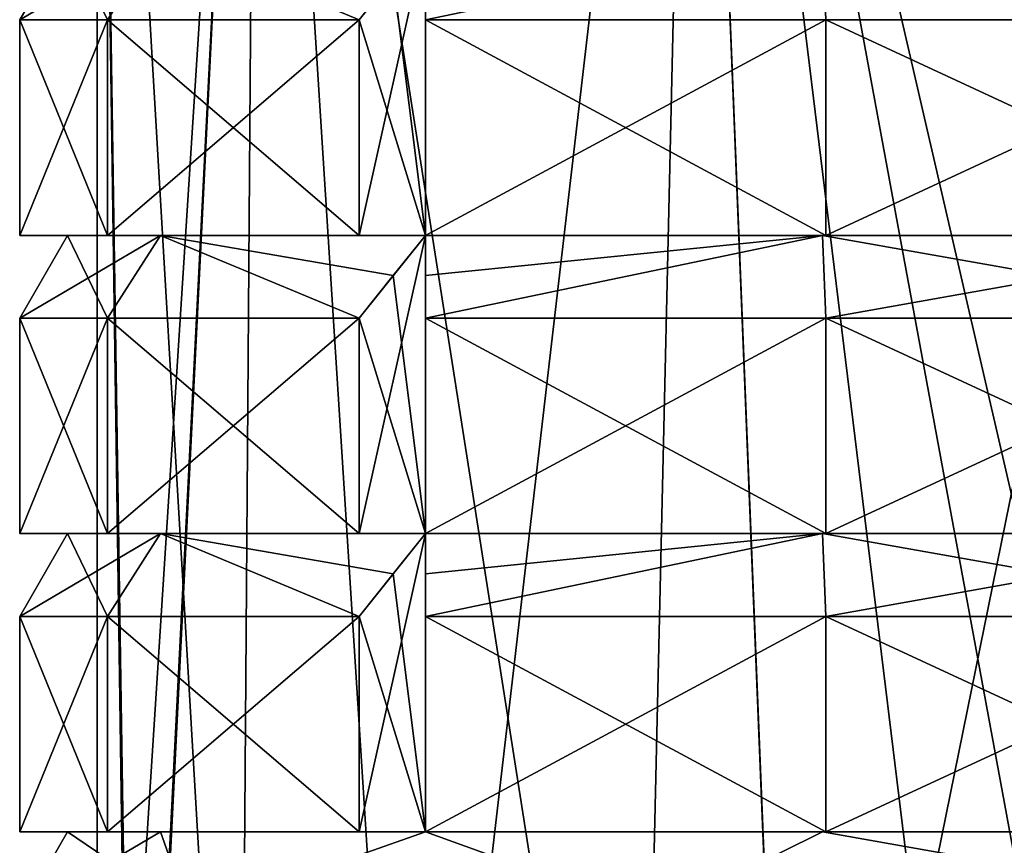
# Model space of a CAD drawing. Header units: millimetres. Extents: x -52 to 107, y -6 to 112.
# Tile 182 of 256: x -24 to -8, y 75 to 88. Entities that reach past the tile are written whole.
import ezdxf

# ---------------------------------------------------------------- set-up
doc = ezdxf.new("R2010")
doc.units = ezdxf.units.MM
doc.header["$LTSCALE"] = 65.185185
for name, color, linetype in [('2995', 7, 'CONTINUOUS'), ('2996', 7, 'CONTINUOUS'), ('2997', 7, 'CONTINUOUS'), ('3002', 7, 'CONTINUOUS'), ('3003', 7, 'CONTINUOUS'), ('3004', 7, 'CONTINUOUS'), ('3009', 7, 'CONTINUOUS'), ('3010', 7, 'CONTINUOUS'), ('3011', 7, 'CONTINUOUS'), ('3084', 7, 'CONTINUOUS'), ('3085', 7, 'CONTINUOUS'), ('3086', 7, 'CONTINUOUS'), ('3092', 7, 'CONTINUOUS'), ('3093', 7, 'CONTINUOUS'), ('3094', 7, 'CONTINUOUS'), ('3099', 7, 'CONTINUOUS'), ('3101', 7, 'CONTINUOUS'), ('3116', 7, 'CONTINUOUS'), ('3117', 7, 'CONTINUOUS'), ('3119', 7, 'CONTINUOUS'), ('3120', 7, 'CONTINUOUS'), ('3123', 7, 'CONTINUOUS'), ('3124', 7, 'CONTINUOUS'), ('3126', 7, 'CONTINUOUS'), ('3127', 7, 'CONTINUOUS'), ('3130', 7, 'CONTINUOUS'), ('3134', 7, 'CONTINUOUS'), ('3163', 7, 'CONTINUOUS'), ('3164', 7, 'CONTINUOUS'), ('3169', 7, 'CONTINUOUS'), ('3170', 7, 'CONTINUOUS'), ('3187', 7, 'CONTINUOUS'), ('3188', 7, 'CONTINUOUS'), ('3193', 7, 'CONTINUOUS'), ('3194', 7, 'CONTINUOUS'), ('467', 7, 'CONTINUOUS'), ('473', 7, 'CONTINUOUS'), ('474', 7, 'CONTINUOUS'), ('490', 7, 'CONTINUOUS'), ('491', 7, 'CONTINUOUS'), ('492', 7, 'CONTINUOUS'), ('493', 7, 'CONTINUOUS'), ('499', 7, 'CONTINUOUS'), ('500', 7, 'CONTINUOUS'), ('501', 7, 'CONTINUOUS'), ('502', 7, 'CONTINUOUS'), ('508', 7, 'CONTINUOUS'), ('509', 7, 'CONTINUOUS'), ('510', 7, 'CONTINUOUS'), ('511', 7, 'CONTINUOUS'), ('519', 7, 'CONTINUOUS'), ('520', 7, 'CONTINUOUS'), ('546', 7, 'CONTINUOUS'), ('547', 7, 'CONTINUOUS'), ('550', 7, 'CONTINUOUS'), ('551', 7, 'CONTINUOUS')]:
    doc.layers.add(name, color=color, linetype=linetype)

msp = doc.modelspace()

# ---------------------------------------------------------------- linework, layer by layer
at = {"layer": '2995', "color": 7, "linetype": 'CONTINUOUS', "true_color": 0xe0f2ff}
for points in [[(-24.3, 78.365, 24), (-24.3, 78.365, -24), (-24.3, 74.751, 24), (-24.3, 78.365, 24)], [(-24.3, 74.751, 24), (-24.3, 78.365, -24), (-24.3, 74.751, -24), (-24.3, 74.751, 24)]]:
    msp.add_3dface(points, dxfattribs=at)
at = {"layer": '2996', "color": 7, "linetype": 'CONTINUOUS', "true_color": 0xe0f2ff}
for points in [[(-24.3, 83.365, 24), (-24.3, 83.365, -24), (-24.3, 79.751, 24), (-24.3, 83.365, 24)], [(-24.3, 79.751, 24), (-24.3, 83.365, -24), (-24.3, 79.751, -24), (-24.3, 79.751, 24)]]:
    msp.add_3dface(points, dxfattribs=at)
at = {"layer": '2997', "color": 7, "linetype": 'CONTINUOUS', "true_color": 0xe0f2ff}
for points in [[(-24.3, 88.365, 24), (-24.3, 88.365, -24), (-24.3, 84.751, 24), (-24.3, 88.365, 24)], [(-24.3, 84.751, 24), (-24.3, 88.365, -24), (-24.3, 84.751, -24), (-24.3, 84.751, 24)]]:
    msp.add_3dface(points, dxfattribs=at)
at = {"layer": '3002', "color": 7, "linetype": 'CONTINUOUS', "true_color": 0xe0f2ff}
for points in [[(-22.826, 78.365, 31.787), (-24.3, 78.365, 24), (-22.826, 74.751, 31.787), (-22.826, 78.365, 31.787)], [(-24.3, 78.365, 24), (-24.3, 74.751, 24), (-22.826, 74.751, 31.787), (-24.3, 78.365, 24)], [(-18.607, 78.365, 38.496), (-22.826, 78.365, 31.787), (-18.607, 74.751, 38.496), (-18.607, 78.365, 38.496)], [(-18.607, 74.751, 38.496), (-22.826, 78.365, 31.787), (-22.826, 74.751, 31.787), (-18.607, 74.751, 38.496)]]:
    msp.add_3dface(points, dxfattribs=at)
at = {"layer": '3003', "color": 7, "linetype": 'CONTINUOUS', "true_color": 0xe0f2ff}
for points in [[(-22.826, 83.365, 31.787), (-24.3, 83.365, 24), (-22.826, 79.751, 31.787), (-22.826, 83.365, 31.787)], [(-24.3, 83.365, 24), (-24.3, 79.751, 24), (-22.826, 79.751, 31.787), (-24.3, 83.365, 24)], [(-18.607, 83.365, 38.496), (-22.826, 83.365, 31.787), (-18.607, 79.751, 38.496), (-18.607, 83.365, 38.496)], [(-18.607, 79.751, 38.496), (-22.826, 83.365, 31.787), (-22.826, 79.751, 31.787), (-18.607, 79.751, 38.496)]]:
    msp.add_3dface(points, dxfattribs=at)
at = {"layer": '3004', "color": 7, "linetype": 'CONTINUOUS', "true_color": 0xe0f2ff}
for points in [[(-22.826, 88.365, 31.787), (-24.3, 88.365, 24), (-22.826, 84.751, 31.787), (-22.826, 88.365, 31.787)], [(-24.3, 88.365, 24), (-24.3, 84.751, 24), (-22.826, 84.751, 31.787), (-24.3, 88.365, 24)], [(-18.607, 88.365, 38.496), (-22.826, 88.365, 31.787), (-18.607, 84.751, 38.496), (-18.607, 88.365, 38.496)], [(-18.607, 84.751, 38.496), (-22.826, 88.365, 31.787), (-22.826, 84.751, 31.787), (-18.607, 84.751, 38.496)]]:
    msp.add_3dface(points, dxfattribs=at)
at = {"layer": '3009', "color": 7, "linetype": 'CONTINUOUS', "true_color": 0xe0f2ff}
for points in [[(-17.496, 78.365, 39.607), (-17.496, 74.751, 39.607), (-10.787, 74.751, 43.826), (-17.496, 78.365, 39.607)], [(-10.787, 78.365, 43.826), (-17.496, 78.365, 39.607), (-10.787, 74.751, 43.826), (-10.787, 78.365, 43.826)], [(-3, 78.365, 45.3), (-10.787, 78.365, 43.826), (-3, 74.751, 45.3), (-3, 78.365, 45.3)], [(-3, 74.751, 45.3), (-10.787, 78.365, 43.826), (-10.787, 74.751, 43.826), (-3, 74.751, 45.3)]]:
    msp.add_3dface(points, dxfattribs=at)
at = {"layer": '3010', "color": 7, "linetype": 'CONTINUOUS', "true_color": 0xe0f2ff}
for points in [[(-17.496, 83.365, 39.607), (-17.496, 79.751, 39.607), (-10.787, 79.751, 43.826), (-17.496, 83.365, 39.607)], [(-10.787, 83.365, 43.826), (-17.496, 83.365, 39.607), (-10.787, 79.751, 43.826), (-10.787, 83.365, 43.826)], [(-3, 83.365, 45.3), (-10.787, 83.365, 43.826), (-3, 79.751, 45.3), (-3, 83.365, 45.3)], [(-3, 79.751, 45.3), (-10.787, 83.365, 43.826), (-10.787, 79.751, 43.826), (-3, 79.751, 45.3)]]:
    msp.add_3dface(points, dxfattribs=at)
at = {"layer": '3011', "color": 7, "linetype": 'CONTINUOUS', "true_color": 0xe0f2ff}
for points in [[(-17.496, 88.365, 39.607), (-17.496, 84.751, 39.607), (-10.787, 84.751, 43.826), (-17.496, 88.365, 39.607)], [(-10.787, 88.365, 43.826), (-17.496, 88.365, 39.607), (-10.787, 84.751, 43.826), (-10.787, 88.365, 43.826)], [(-3, 88.365, 45.3), (-10.787, 88.365, 43.826), (-3, 84.751, 45.3), (-3, 88.365, 45.3)], [(-3, 84.751, 45.3), (-10.787, 88.365, 43.826), (-10.787, 84.751, 43.826), (-3, 84.751, 45.3)]]:
    msp.add_3dface(points, dxfattribs=at)
at = {"layer": '3084', "color": 7, "linetype": 'CONTINUOUS', "true_color": 0xe0f2ff}
for points in [[(-10.787, 74.751, -43.825), (-17.496, 74.751, -39.606), (-10.787, 78.365, -43.825), (-10.787, 74.751, -43.825)], [(-17.496, 74.751, -39.606), (-17.496, 78.365, -39.606), (-10.787, 78.365, -43.825), (-17.496, 74.751, -39.606)], [(-3, 74.751, -45.3), (-10.787, 74.751, -43.825), (-3, 78.365, -45.3), (-3, 74.751, -45.3)], [(-10.787, 74.751, -43.825), (-10.787, 78.365, -43.825), (-3, 78.365, -45.3), (-10.787, 74.751, -43.825)]]:
    msp.add_3dface(points, dxfattribs=at)
at = {"layer": '3085', "color": 7, "linetype": 'CONTINUOUS', "true_color": 0xe0f2ff}
for points in [[(-10.787, 79.751, -43.825), (-17.496, 79.751, -39.606), (-10.787, 83.365, -43.825), (-10.787, 79.751, -43.825)], [(-17.496, 79.751, -39.606), (-17.496, 83.365, -39.606), (-10.787, 83.365, -43.825), (-17.496, 79.751, -39.606)], [(-3, 79.751, -45.3), (-10.787, 79.751, -43.825), (-3, 83.365, -45.3), (-3, 79.751, -45.3)], [(-10.787, 79.751, -43.825), (-10.787, 83.365, -43.825), (-3, 83.365, -45.3), (-10.787, 79.751, -43.825)]]:
    msp.add_3dface(points, dxfattribs=at)
at = {"layer": '3086', "color": 7, "linetype": 'CONTINUOUS', "true_color": 0xe0f2ff}
for points in [[(-10.787, 84.751, -43.825), (-17.496, 84.751, -39.606), (-10.787, 88.365, -43.825), (-10.787, 84.751, -43.825)], [(-17.496, 84.751, -39.606), (-17.496, 88.365, -39.606), (-10.787, 88.365, -43.825), (-17.496, 84.751, -39.606)], [(-3, 84.751, -45.3), (-10.787, 84.751, -43.825), (-3, 88.365, -45.3), (-3, 84.751, -45.3)], [(-10.787, 84.751, -43.825), (-10.787, 88.365, -43.825), (-3, 88.365, -45.3), (-10.787, 84.751, -43.825)]]:
    msp.add_3dface(points, dxfattribs=at)
at = {"layer": '3092', "color": 7, "linetype": 'CONTINUOUS', "true_color": 0xe0f2ff}
for points in [[(-24.3, 74.751, -24), (-24.3, 78.365, -24), (-22.826, 78.365, -31.787), (-24.3, 74.751, -24)], [(-24.3, 74.751, -24), (-22.826, 78.365, -31.787), (-22.826, 74.751, -31.787), (-24.3, 74.751, -24)], [(-18.607, 78.365, -38.496), (-18.607, 74.751, -38.496), (-22.826, 74.751, -31.787), (-18.607, 78.365, -38.496)], [(-22.826, 78.365, -31.787), (-18.607, 78.365, -38.496), (-22.826, 74.751, -31.787), (-22.826, 78.365, -31.787)]]:
    msp.add_3dface(points, dxfattribs=at)
at = {"layer": '3093', "color": 7, "linetype": 'CONTINUOUS', "true_color": 0xe0f2ff}
for points in [[(-24.3, 79.751, -24), (-24.3, 83.365, -24), (-22.826, 83.365, -31.787), (-24.3, 79.751, -24)], [(-24.3, 79.751, -24), (-22.826, 83.365, -31.787), (-22.826, 79.751, -31.787), (-24.3, 79.751, -24)], [(-18.607, 83.365, -38.496), (-18.607, 79.751, -38.496), (-22.826, 79.751, -31.787), (-18.607, 83.365, -38.496)], [(-22.826, 83.365, -31.787), (-18.607, 83.365, -38.496), (-22.826, 79.751, -31.787), (-22.826, 83.365, -31.787)]]:
    msp.add_3dface(points, dxfattribs=at)
at = {"layer": '3094', "color": 7, "linetype": 'CONTINUOUS', "true_color": 0xe0f2ff}
for points in [[(-24.3, 84.751, -24), (-24.3, 88.365, -24), (-22.826, 88.365, -31.787), (-24.3, 84.751, -24)], [(-24.3, 84.751, -24), (-22.826, 88.365, -31.787), (-22.826, 84.751, -31.787), (-24.3, 84.751, -24)], [(-18.607, 88.365, -38.496), (-18.607, 84.751, -38.496), (-22.826, 84.751, -31.787), (-18.607, 88.365, -38.496)], [(-22.826, 88.365, -31.787), (-18.607, 88.365, -38.496), (-22.826, 84.751, -31.787), (-22.826, 88.365, -31.787)]]:
    msp.add_3dface(points, dxfattribs=at)
at = {"layer": '3099', "color": 7, "linetype": 'CONTINUOUS', "true_color": 0xe0f2ff}
for points in [[(-23.5, 74.751, -24), (-23.5, 74.751, 24), (-24.3, 74.751, -24), (-23.5, 74.751, -24)], [(-23.5, 74.751, -24), (-24.3, 74.751, -24), (-22.826, 74.751, -31.787), (-23.5, 74.751, -24)], [(-23.5, 74.751, 24), (-21.94, 74.751, 31.845), (-24.3, 74.751, 24), (-23.5, 74.751, 24)], [(-23.5, 74.751, 24), (-24.3, 74.751, 24), (-24.3, 74.751, -24), (-23.5, 74.751, 24)], [(-24.3, 74.751, 24), (-21.94, 74.751, 31.845), (-22.826, 74.751, 31.787), (-24.3, 74.751, 24)], [(-21.94, 74.751, -31.845), (-23.5, 74.751, -24), (-22.826, 74.751, -31.787), (-21.94, 74.751, -31.845)], [(-18.607, 74.751, -38.496), (-21.94, 74.751, -31.845), (-22.826, 74.751, -31.787), (-18.607, 74.751, -38.496)], [(-21.94, 74.751, 31.845), (-17.496, 74.751, 38.496), (-22.826, 74.751, 31.787), (-21.94, 74.751, 31.845)], [(-17.496, 74.751, 38.496), (-18.607, 74.751, 38.496), (-22.826, 74.751, 31.787), (-17.496, 74.751, 38.496)], [(-17.496, 74.751, -38.496), (-21.94, 74.751, -31.845), (-18.607, 74.751, -38.496), (-17.496, 74.751, -38.496)]]:
    msp.add_3dface(points, dxfattribs=at)
at = {"layer": '3101', "color": 7, "linetype": 'CONTINUOUS', "true_color": 0xe0f2ff}
for points in [[(-17.496, 74.751, 38.496), (-10.845, 74.751, 42.94), (-17.496, 74.751, 39.607), (-17.496, 74.751, 38.496)], [(-17.496, 74.751, 39.607), (-10.845, 74.751, 42.94), (-10.787, 74.751, 43.826), (-17.496, 74.751, 39.607)], [(-10.845, 74.751, 42.94), (-3, 74.751, 44.5), (-10.787, 74.751, 43.826), (-10.845, 74.751, 42.94)], [(-3, 74.751, 44.5), (-3, 74.751, 45.3), (-10.787, 74.751, 43.826), (-3, 74.751, 44.5)]]:
    msp.add_3dface(points, dxfattribs=at)
at = {"layer": '3116', "color": 7, "linetype": 'CONTINUOUS', "true_color": 0xe0f2ff}
for points in [[(-24.3, 78.365, -24), (-23.5, 79.751, -24), (-21.94, 79.751, -31.845), (-24.3, 78.365, -24)], [(-22.826, 78.365, -31.787), (-24.3, 78.365, -24), (-21.94, 79.751, -31.845), (-22.826, 78.365, -31.787)], [(-18.607, 78.365, -38.496), (-22.826, 78.365, -31.787), (-21.94, 79.751, -31.845), (-18.607, 78.365, -38.496)], [(-17.496, 79.751, -38.496), (-18.041, 79.077, -38.496), (-21.94, 79.751, -31.845), (-17.496, 79.751, -38.496)], [(-18.041, 79.077, -38.496), (-18.607, 78.365, -38.496), (-21.94, 79.751, -31.845), (-18.041, 79.077, -38.496)]]:
    msp.add_3dface(points, dxfattribs=at)
at = {"layer": '3117', "color": 7, "linetype": 'CONTINUOUS', "true_color": 0xe0f2ff}
for points in [[(-23.5, 79.751, -24), (-23.5, 79.751, 24), (-24.3, 79.751, -24), (-23.5, 79.751, -24)], [(-23.5, 79.751, -24), (-24.3, 79.751, -24), (-22.826, 79.751, -31.787), (-23.5, 79.751, -24)], [(-23.5, 79.751, 24), (-21.94, 79.751, 31.845), (-24.3, 79.751, 24), (-23.5, 79.751, 24)], [(-23.5, 79.751, 24), (-24.3, 79.751, 24), (-24.3, 79.751, -24), (-23.5, 79.751, 24)], [(-24.3, 79.751, 24), (-21.94, 79.751, 31.845), (-22.826, 79.751, 31.787), (-24.3, 79.751, 24)], [(-23.5, 79.751, -24), (-22.826, 79.751, -31.787), (-21.94, 79.751, -31.845), (-23.5, 79.751, -24)], [(-21.94, 79.751, 31.845), (-17.496, 79.751, 38.496), (-22.826, 79.751, 31.787), (-21.94, 79.751, 31.845)], [(-17.496, 79.751, 38.496), (-18.607, 79.751, 38.496), (-22.826, 79.751, 31.787), (-17.496, 79.751, 38.496)], [(-22.826, 79.751, -31.787), (-18.607, 79.751, -38.496), (-21.94, 79.751, -31.845), (-22.826, 79.751, -31.787)], [(-18.607, 79.751, -38.496), (-17.496, 79.751, -38.496), (-21.94, 79.751, -31.845), (-18.607, 79.751, -38.496)]]:
    msp.add_3dface(points, dxfattribs=at)
at = {"layer": '3119', "color": 7, "linetype": 'CONTINUOUS', "true_color": 0xe0f2ff}
for points in [[(-17.496, 79.751, 39.607), (-17.496, 79.751, 38.496), (-10.845, 79.751, 42.94), (-17.496, 79.751, 39.607)], [(-10.787, 79.751, 43.826), (-17.496, 79.751, 39.607), (-10.845, 79.751, 42.94), (-10.787, 79.751, 43.826)], [(-3, 79.751, 44.5), (-10.787, 79.751, 43.826), (-10.845, 79.751, 42.94), (-3, 79.751, 44.5)], [(-3, 79.751, 44.5), (-3, 79.751, 45.3), (-10.787, 79.751, 43.826), (-3, 79.751, 44.5)]]:
    msp.add_3dface(points, dxfattribs=at)
at = {"layer": '3120', "color": 7, "linetype": 'CONTINUOUS', "true_color": 0xe0f2ff}
for points in [[(-17.496, 79.751, 38.496), (-17.496, 79.077, 39.041), (-10.845, 79.751, 42.94), (-17.496, 79.751, 38.496)], [(-17.496, 79.077, 39.041), (-17.496, 78.365, 39.607), (-10.845, 79.751, 42.94), (-17.496, 79.077, 39.041)], [(-17.496, 78.365, 39.607), (-10.787, 78.365, 43.826), (-10.845, 79.751, 42.94), (-17.496, 78.365, 39.607)], [(-3, 78.365, 45.3), (-3, 79.751, 44.5), (-10.845, 79.751, 42.94), (-3, 78.365, 45.3)], [(-10.787, 78.365, 43.826), (-3, 78.365, 45.3), (-10.845, 79.751, 42.94), (-10.787, 78.365, 43.826)]]:
    msp.add_3dface(points, dxfattribs=at)
at = {"layer": '3123', "color": 7, "linetype": 'CONTINUOUS', "true_color": 0xe0f2ff}
for points in [[(-24.3, 83.365, -24), (-23.5, 84.751, -24), (-21.94, 84.751, -31.845), (-24.3, 83.365, -24)], [(-22.826, 83.365, -31.787), (-24.3, 83.365, -24), (-21.94, 84.751, -31.845), (-22.826, 83.365, -31.787)], [(-18.607, 83.365, -38.496), (-22.826, 83.365, -31.787), (-21.94, 84.751, -31.845), (-18.607, 83.365, -38.496)], [(-21.94, 84.751, -31.845), (-17.496, 84.751, -38.496), (-18.041, 84.077, -38.496), (-21.94, 84.751, -31.845)], [(-18.607, 83.365, -38.496), (-21.94, 84.751, -31.845), (-18.041, 84.077, -38.496), (-18.607, 83.365, -38.496)]]:
    msp.add_3dface(points, dxfattribs=at)
at = {"layer": '3124', "color": 7, "linetype": 'CONTINUOUS', "true_color": 0xe0f2ff}
for points in [[(-23.5, 84.751, -24), (-23.5, 84.751, 24), (-24.3, 84.751, -24), (-23.5, 84.751, -24)], [(-23.5, 84.751, -24), (-24.3, 84.751, -24), (-22.826, 84.751, -31.787), (-23.5, 84.751, -24)], [(-23.5, 84.751, 24), (-21.94, 84.751, 31.845), (-24.3, 84.751, 24), (-23.5, 84.751, 24)], [(-23.5, 84.751, 24), (-24.3, 84.751, 24), (-24.3, 84.751, -24), (-23.5, 84.751, 24)], [(-24.3, 84.751, 24), (-21.94, 84.751, 31.845), (-22.826, 84.751, 31.787), (-24.3, 84.751, 24)], [(-23.5, 84.751, -24), (-22.826, 84.751, -31.787), (-21.94, 84.751, -31.845), (-23.5, 84.751, -24)], [(-21.94, 84.751, 31.845), (-17.496, 84.751, 38.496), (-22.826, 84.751, 31.787), (-21.94, 84.751, 31.845)], [(-17.496, 84.751, 38.496), (-18.607, 84.751, 38.496), (-22.826, 84.751, 31.787), (-17.496, 84.751, 38.496)], [(-22.826, 84.751, -31.787), (-18.607, 84.751, -38.496), (-21.94, 84.751, -31.845), (-22.826, 84.751, -31.787)], [(-18.607, 84.751, -38.496), (-17.496, 84.751, -38.496), (-21.94, 84.751, -31.845), (-18.607, 84.751, -38.496)]]:
    msp.add_3dface(points, dxfattribs=at)
at = {"layer": '3126', "color": 7, "linetype": 'CONTINUOUS', "true_color": 0xe0f2ff}
for points in [[(-17.496, 84.751, 39.607), (-17.496, 84.751, 38.496), (-10.845, 84.751, 42.94), (-17.496, 84.751, 39.607)], [(-10.787, 84.751, 43.826), (-17.496, 84.751, 39.607), (-10.845, 84.751, 42.94), (-10.787, 84.751, 43.826)], [(-3, 84.751, 44.5), (-10.787, 84.751, 43.826), (-10.845, 84.751, 42.94), (-3, 84.751, 44.5)], [(-3, 84.751, 44.5), (-3, 84.751, 45.3), (-10.787, 84.751, 43.826), (-3, 84.751, 44.5)]]:
    msp.add_3dface(points, dxfattribs=at)
at = {"layer": '3127', "color": 7, "linetype": 'CONTINUOUS', "true_color": 0xe0f2ff}
for points in [[(-10.845, 84.751, 42.94), (-17.496, 84.751, 38.496), (-17.496, 84.077, 39.041), (-10.845, 84.751, 42.94)], [(-17.496, 83.365, 39.607), (-10.787, 83.365, 43.826), (-10.845, 84.751, 42.94), (-17.496, 83.365, 39.607)], [(-17.496, 83.365, 39.607), (-10.845, 84.751, 42.94), (-17.496, 84.077, 39.041), (-17.496, 83.365, 39.607)], [(-3, 83.365, 45.3), (-3, 84.751, 44.5), (-10.845, 84.751, 42.94), (-3, 83.365, 45.3)], [(-10.787, 83.365, 43.826), (-3, 83.365, 45.3), (-10.845, 84.751, 42.94), (-10.787, 83.365, 43.826)]]:
    msp.add_3dface(points, dxfattribs=at)
at = {"layer": '3130', "color": 7, "linetype": 'CONTINUOUS', "true_color": 0xe0f2ff}
for points in [[(-24.3, 88.365, -24), (-23.5, 89.751, -24), (-21.94, 89.751, -31.845), (-24.3, 88.365, -24)], [(-22.826, 88.365, -31.787), (-24.3, 88.365, -24), (-21.94, 89.751, -31.845), (-22.826, 88.365, -31.787)], [(-18.607, 88.365, -38.496), (-22.826, 88.365, -31.787), (-21.94, 89.751, -31.845), (-18.607, 88.365, -38.496)], [(-18.607, 88.365, -38.496), (-21.94, 89.751, -31.845), (-18.041, 89.077, -38.496), (-18.607, 88.365, -38.496)]]:
    msp.add_3dface(points, dxfattribs=at)
at = {"layer": '3134', "color": 7, "linetype": 'CONTINUOUS', "true_color": 0xe0f2ff}
for points in [[(-17.496, 88.365, 39.607), (-10.787, 88.365, 43.826), (-10.845, 89.751, 42.94), (-17.496, 88.365, 39.607)], [(-17.496, 88.365, 39.607), (-10.845, 89.751, 42.94), (-17.496, 89.077, 39.041), (-17.496, 88.365, 39.607)], [(-3, 88.365, 45.3), (-3, 89.751, 44.5), (-10.845, 89.751, 42.94), (-3, 88.365, 45.3)], [(-10.787, 88.365, 43.826), (-3, 88.365, 45.3), (-10.845, 89.751, 42.94), (-10.787, 88.365, 43.826)]]:
    msp.add_3dface(points, dxfattribs=at)
at = {"layer": '3163', "color": 7, "linetype": 'CONTINUOUS', "true_color": 0xe0f2ff}
for points in [[(-17.496, 79.751, -39.606), (-17.496, 79.751, -38.496), (-17.496, 84.751, -38.496), (-17.496, 79.751, -39.606)], [(-17.496, 83.365, -39.606), (-17.496, 79.751, -39.606), (-17.496, 84.751, -38.496), (-17.496, 83.365, -39.606)], [(-17.496, 83.365, -39.606), (-17.496, 84.751, -38.496), (-17.496, 84.077, -39.041), (-17.496, 83.365, -39.606)]]:
    msp.add_3dface(points, dxfattribs=at)
at = {"layer": '3164', "color": 7, "linetype": 'CONTINUOUS', "true_color": 0xe0f2ff}
for points in [[(-17.496, 84.751, -39.606), (-17.496, 84.751, -38.496), (-17.496, 89.751, -38.496), (-17.496, 84.751, -39.606)], [(-17.496, 88.365, -39.606), (-17.496, 84.751, -39.606), (-17.496, 89.751, -38.496), (-17.496, 88.365, -39.606)]]:
    msp.add_3dface(points, dxfattribs=at)
at = {"layer": '3169', "color": 7, "linetype": 'CONTINUOUS', "true_color": 0xe0f2ff}
for points in [[(-17.496, 84.751, -38.496), (-17.496, 79.751, -38.496), (-18.041, 84.077, -38.496), (-17.496, 84.751, -38.496)], [(-17.496, 79.751, -38.496), (-18.607, 83.365, -38.496), (-18.041, 84.077, -38.496), (-17.496, 79.751, -38.496)], [(-17.496, 79.751, -38.496), (-18.607, 79.751, -38.496), (-18.607, 83.365, -38.496), (-17.496, 79.751, -38.496)]]:
    msp.add_3dface(points, dxfattribs=at)
at = {"layer": '3170', "color": 7, "linetype": 'CONTINUOUS', "true_color": 0xe0f2ff}
for points in [[(-17.496, 89.751, -38.496), (-17.496, 84.751, -38.496), (-18.041, 89.077, -38.496), (-17.496, 89.751, -38.496)], [(-17.496, 84.751, -38.496), (-18.607, 88.365, -38.496), (-18.041, 89.077, -38.496), (-17.496, 84.751, -38.496)], [(-17.496, 84.751, -38.496), (-18.607, 84.751, -38.496), (-18.607, 88.365, -38.496), (-17.496, 84.751, -38.496)]]:
    msp.add_3dface(points, dxfattribs=at)
at = {"layer": '3187', "color": 7, "linetype": 'CONTINUOUS', "true_color": 0xe0f2ff}
for points in [[(-17.496, 79.751, 38.496), (-17.496, 84.751, 38.496), (-18.607, 79.751, 38.496), (-17.496, 79.751, 38.496)], [(-18.607, 83.365, 38.496), (-17.496, 84.751, 38.496), (-18.041, 84.077, 38.496), (-18.607, 83.365, 38.496)], [(-17.496, 84.751, 38.496), (-18.607, 83.365, 38.496), (-18.607, 79.751, 38.496), (-17.496, 84.751, 38.496)]]:
    msp.add_3dface(points, dxfattribs=at)
at = {"layer": '3188', "color": 7, "linetype": 'CONTINUOUS', "true_color": 0xe0f2ff}
for points in [[(-17.496, 84.751, 38.496), (-17.496, 89.751, 38.496), (-18.607, 84.751, 38.496), (-17.496, 84.751, 38.496)], [(-18.607, 88.365, 38.496), (-17.496, 89.751, 38.496), (-18.041, 89.077, 38.496), (-18.607, 88.365, 38.496)], [(-17.496, 89.751, 38.496), (-18.607, 88.365, 38.496), (-18.607, 84.751, 38.496), (-17.496, 89.751, 38.496)]]:
    msp.add_3dface(points, dxfattribs=at)
at = {"layer": '3193', "color": 7, "linetype": 'CONTINUOUS', "true_color": 0xe0f2ff}
for points in [[(-17.496, 84.751, 38.496), (-17.496, 79.751, 38.496), (-17.496, 84.077, 39.041), (-17.496, 84.751, 38.496)], [(-17.496, 79.751, 38.496), (-17.496, 83.365, 39.607), (-17.496, 84.077, 39.041), (-17.496, 79.751, 38.496)], [(-17.496, 79.751, 38.496), (-17.496, 79.751, 39.607), (-17.496, 83.365, 39.607), (-17.496, 79.751, 38.496)]]:
    msp.add_3dface(points, dxfattribs=at)
at = {"layer": '3194', "color": 7, "linetype": 'CONTINUOUS', "true_color": 0xe0f2ff}
for points in [[(-17.496, 89.751, 38.496), (-17.496, 84.751, 38.496), (-17.496, 89.077, 39.041), (-17.496, 89.751, 38.496)], [(-17.496, 84.751, 38.496), (-17.496, 88.365, 39.607), (-17.496, 89.077, 39.041), (-17.496, 84.751, 38.496)], [(-17.496, 84.751, 38.496), (-17.496, 84.751, 39.607), (-17.496, 88.365, 39.607), (-17.496, 84.751, 38.496)]]:
    msp.add_3dface(points, dxfattribs=at)
at = {"layer": '467', "color": 7, "linetype": 'CONTINUOUS', "true_color": 0xe0f2ff}
for points in [[(-23, 103.451, -24), (-23, 103.451, 24), (-23, 61.663, -24), (-23, 103.451, -24)], [(-23, 61.663, -24), (-23, 103.451, 24), (-23, 61.663, 24), (-23, 61.663, -24)]]:
    msp.add_3dface(points, dxfattribs=at)
at = {"layer": '473', "color": 7, "linetype": 'CONTINUOUS', "true_color": 0xe0f2ff}
for points in [[(-23, 103.451, -24), (-23, 61.663, -24), (-22.411, 62.178, -28.82), (-23, 103.451, -24)], [(-20.321, 103.451, -34), (-23, 103.451, -24), (-20.616, 62.751, -33.47), (-20.321, 103.451, -34)], [(-20.616, 62.751, -33.47), (-23, 103.451, -24), (-22.378, 62.2, -28.951), (-20.616, 62.751, -33.47)], [(-22.378, 62.2, -28.951), (-23, 103.451, -24), (-22.411, 62.178, -28.82), (-22.378, 62.2, -28.951)], [(-17.732, 62.751, -37.527), (-20.321, 103.451, -34), (-20.616, 62.751, -33.47), (-17.732, 62.751, -37.527)], [(-13, 103.451, -41.32), (-20.321, 103.451, -34), (-13.935, 62.751, -40.746), (-13, 103.451, -41.32)], [(-13.935, 62.751, -40.746), (-20.321, 103.451, -34), (-17.732, 62.751, -37.527), (-13.935, 62.751, -40.746)], [(-11.347, 62.398, -42.175), (-13, 103.451, -41.32), (-13.935, 62.751, -40.746), (-11.347, 62.398, -42.175)], [(-3, 60.164, -44), (-3, 103.451, -44), (-13, 103.451, -41.32), (-3, 60.164, -44)], [(-3, 60.164, -44), (-13, 103.451, -41.32), (-5.068, 60.456, -43.893), (-3, 60.164, -44)], [(-5.068, 60.456, -43.893), (-13, 103.451, -41.32), (-7.85, 61.333, -43.403), (-5.068, 60.456, -43.893)], [(-7.85, 61.333, -43.403), (-13, 103.451, -41.32), (-11.347, 62.398, -42.175), (-7.85, 61.333, -43.403)]]:
    msp.add_3dface(points, dxfattribs=at)
at = {"layer": '474', "color": 7, "linetype": 'CONTINUOUS', "true_color": 0xe0f2ff}
for points in [[(-23, 61.663, 24), (-23, 103.451, 24), (-20.321, 103.451, 34), (-23, 61.663, 24)], [(-23, 61.663, 24), (-20.321, 103.451, 34), (-22.41, 62.178, 28.821), (-23, 61.663, 24)], [(-22.41, 62.178, 28.821), (-20.321, 103.451, 34), (-22.379, 62.199, 28.946), (-22.41, 62.178, 28.821)], [(-22.379, 62.199, 28.946), (-20.321, 103.451, 34), (-20.616, 62.751, 33.471), (-22.379, 62.199, 28.946)], [(-20.616, 62.751, 33.471), (-20.321, 103.451, 34), (-17.732, 62.751, 37.527), (-20.616, 62.751, 33.471)], [(-20.321, 103.451, 34), (-13, 103.451, 41.321), (-17.732, 62.751, 37.527), (-20.321, 103.451, 34)], [(-17.732, 62.751, 37.527), (-13, 103.451, 41.321), (-13.935, 62.751, 40.746), (-17.732, 62.751, 37.527)], [(-13.935, 62.751, 40.746), (-13, 103.451, 41.321), (-11.342, 62.397, 42.177), (-13.935, 62.751, 40.746)], [(-13, 103.451, 41.321), (-3, 103.451, 44), (-11.342, 62.397, 42.177), (-13, 103.451, 41.321)], [(-11.342, 62.397, 42.177), (-3, 103.451, 44), (-7.854, 61.334, 43.402), (-11.342, 62.397, 42.177)], [(-7.854, 61.334, 43.402), (-3, 103.451, 44), (-5.079, 60.458, 43.892), (-7.854, 61.334, 43.402)]]:
    msp.add_3dface(points, dxfattribs=at)
at = {"layer": '490', "color": 7, "linetype": 'CONTINUOUS', "true_color": 0xe0f2ff}
for points in [[(-21.447, 73.365, -34.65), (-24.3, 73.365, -24), (-21.94, 74.751, -31.845), (-21.447, 73.365, -34.65)], [(-21.94, 74.751, -31.845), (-24.3, 73.365, -24), (-23.5, 74.751, -24), (-21.94, 74.751, -31.845)], [(-17.496, 74.751, -38.496), (-21.447, 73.365, -34.65), (-21.94, 74.751, -31.845), (-17.496, 74.751, -38.496)], [(-13.65, 73.365, -42.446), (-21.447, 73.365, -34.65), (-17.496, 74.751, -38.496), (-13.65, 73.365, -42.446)], [(-10.845, 74.751, -42.939), (-13.65, 73.365, -42.446), (-17.496, 74.751, -38.496), (-10.845, 74.751, -42.939)], [(-3, 73.365, -45.3), (-13.65, 73.365, -42.446), (-3, 74.751, -44.5), (-3, 73.365, -45.3)], [(-3, 74.751, -44.5), (-13.65, 73.365, -42.446), (-10.845, 74.751, -42.939), (-3, 74.751, -44.5)]]:
    msp.add_3dface(points, dxfattribs=at)
at = {"layer": '491', "color": 7, "linetype": 'CONTINUOUS', "true_color": 0xe0f2ff}
for points in [[(-10.845, 74.751, -42.939), (-17.496, 74.751, -38.496), (-10.787, 74.751, -43.825), (-10.845, 74.751, -42.939)], [(-10.787, 74.751, -43.825), (-17.496, 74.751, -38.496), (-17.496, 74.751, -39.606), (-10.787, 74.751, -43.825)], [(-3, 74.751, -44.5), (-10.845, 74.751, -42.939), (-3, 74.751, -45.3), (-3, 74.751, -44.5)], [(-3, 74.751, -45.3), (-10.845, 74.751, -42.939), (-10.787, 74.751, -43.825), (-3, 74.751, -45.3)]]:
    msp.add_3dface(points, dxfattribs=at)
at = {"layer": '492', "color": 7, "linetype": 'CONTINUOUS', "true_color": 0xe0f2ff}
for points in [[(-24.3, 73.365, -24), (-24.3, 73.365, 24), (-23.5, 74.751, -24), (-24.3, 73.365, -24)], [(-23.5, 74.751, -24), (-24.3, 73.365, 24), (-23.5, 74.751, 24), (-23.5, 74.751, -24)]]:
    msp.add_3dface(points, dxfattribs=at)
at = {"layer": '493', "color": 7, "linetype": 'CONTINUOUS', "true_color": 0xe0f2ff}
for points in [[(-24.3, 73.365, 24), (-21.447, 73.365, 34.65), (-23.5, 74.751, 24), (-24.3, 73.365, 24)], [(-23.5, 74.751, 24), (-21.447, 73.365, 34.65), (-21.94, 74.751, 31.845), (-23.5, 74.751, 24)], [(-21.94, 74.751, 31.845), (-21.447, 73.365, 34.65), (-17.496, 74.751, 38.496), (-21.94, 74.751, 31.845)], [(-21.447, 73.365, 34.65), (-13.65, 73.365, 42.447), (-17.496, 74.751, 38.496), (-21.447, 73.365, 34.65)], [(-17.496, 74.751, 38.496), (-13.65, 73.365, 42.447), (-10.845, 74.751, 42.94), (-17.496, 74.751, 38.496)], [(-13.65, 73.365, 42.447), (-3, 73.365, 45.3), (-10.845, 74.751, 42.94), (-13.65, 73.365, 42.447)], [(-10.845, 74.751, 42.94), (-3, 73.365, 45.3), (-3, 74.751, 44.5), (-10.845, 74.751, 42.94)]]:
    msp.add_3dface(points, dxfattribs=at)
at = {"layer": '499', "color": 7, "linetype": 'CONTINUOUS', "true_color": 0xe0f2ff}
for points in [[(-10.787, 78.365, -43.825), (-17.496, 78.365, -39.606), (-10.845, 79.751, -42.939), (-10.787, 78.365, -43.825)], [(-10.845, 79.751, -42.939), (-17.496, 78.365, -39.606), (-17.496, 79.077, -39.041), (-10.845, 79.751, -42.939)], [(-17.496, 79.751, -38.496), (-10.845, 79.751, -42.939), (-17.496, 79.077, -39.041), (-17.496, 79.751, -38.496)], [(-3, 79.751, -44.5), (-10.787, 78.365, -43.825), (-10.845, 79.751, -42.939), (-3, 79.751, -44.5)], [(-3, 78.365, -45.3), (-10.787, 78.365, -43.825), (-3, 79.751, -44.5), (-3, 78.365, -45.3)]]:
    msp.add_3dface(points, dxfattribs=at)
at = {"layer": '500', "color": 7, "linetype": 'CONTINUOUS', "true_color": 0xe0f2ff}
for points in [[(-10.845, 79.751, -42.939), (-17.496, 79.751, -38.496), (-10.787, 79.751, -43.825), (-10.845, 79.751, -42.939)], [(-10.787, 79.751, -43.825), (-17.496, 79.751, -38.496), (-17.496, 79.751, -39.606), (-10.787, 79.751, -43.825)], [(-3, 79.751, -44.5), (-10.845, 79.751, -42.939), (-3, 79.751, -45.3), (-3, 79.751, -44.5)], [(-3, 79.751, -45.3), (-10.845, 79.751, -42.939), (-10.787, 79.751, -43.825), (-3, 79.751, -45.3)]]:
    msp.add_3dface(points, dxfattribs=at)
at = {"layer": '501', "color": 7, "linetype": 'CONTINUOUS', "true_color": 0xe0f2ff}
for points in [[(-23.5, 79.751, -24), (-24.3, 78.365, -24), (-24.3, 78.365, 24), (-23.5, 79.751, -24)], [(-23.5, 79.751, 24), (-23.5, 79.751, -24), (-24.3, 78.365, 24), (-23.5, 79.751, 24)]]:
    msp.add_3dface(points, dxfattribs=at)
at = {"layer": '502', "color": 7, "linetype": 'CONTINUOUS', "true_color": 0xe0f2ff}
for points in [[(-23.5, 79.751, 24), (-24.3, 78.365, 24), (-22.826, 78.365, 31.787), (-23.5, 79.751, 24)], [(-23.5, 79.751, 24), (-22.826, 78.365, 31.787), (-21.94, 79.751, 31.845), (-23.5, 79.751, 24)], [(-22.826, 78.365, 31.787), (-18.607, 78.365, 38.496), (-21.94, 79.751, 31.845), (-22.826, 78.365, 31.787)], [(-21.94, 79.751, 31.845), (-18.607, 78.365, 38.496), (-18.041, 79.077, 38.496), (-21.94, 79.751, 31.845)], [(-17.496, 79.751, 38.496), (-21.94, 79.751, 31.845), (-18.041, 79.077, 38.496), (-17.496, 79.751, 38.496)]]:
    msp.add_3dface(points, dxfattribs=at)
at = {"layer": '508', "color": 7, "linetype": 'CONTINUOUS', "true_color": 0xe0f2ff}
for points in [[(-10.787, 83.365, -43.825), (-17.496, 83.365, -39.606), (-10.845, 84.751, -42.939), (-10.787, 83.365, -43.825)], [(-10.845, 84.751, -42.939), (-17.496, 83.365, -39.606), (-17.496, 84.077, -39.041), (-10.845, 84.751, -42.939)], [(-17.496, 84.751, -38.496), (-10.845, 84.751, -42.939), (-17.496, 84.077, -39.041), (-17.496, 84.751, -38.496)], [(-3, 84.751, -44.5), (-10.787, 83.365, -43.825), (-10.845, 84.751, -42.939), (-3, 84.751, -44.5)], [(-3, 83.365, -45.3), (-10.787, 83.365, -43.825), (-3, 84.751, -44.5), (-3, 83.365, -45.3)]]:
    msp.add_3dface(points, dxfattribs=at)
at = {"layer": '509', "color": 7, "linetype": 'CONTINUOUS', "true_color": 0xe0f2ff}
for points in [[(-10.845, 84.751, -42.939), (-17.496, 84.751, -38.496), (-10.787, 84.751, -43.825), (-10.845, 84.751, -42.939)], [(-10.787, 84.751, -43.825), (-17.496, 84.751, -38.496), (-17.496, 84.751, -39.606), (-10.787, 84.751, -43.825)], [(-3, 84.751, -44.5), (-10.845, 84.751, -42.939), (-3, 84.751, -45.3), (-3, 84.751, -44.5)], [(-3, 84.751, -45.3), (-10.845, 84.751, -42.939), (-10.787, 84.751, -43.825), (-3, 84.751, -45.3)]]:
    msp.add_3dface(points, dxfattribs=at)
at = {"layer": '510', "color": 7, "linetype": 'CONTINUOUS', "true_color": 0xe0f2ff}
for points in [[(-23.5, 84.751, -24), (-24.3, 83.365, -24), (-24.3, 83.365, 24), (-23.5, 84.751, -24)], [(-23.5, 84.751, 24), (-23.5, 84.751, -24), (-24.3, 83.365, 24), (-23.5, 84.751, 24)]]:
    msp.add_3dface(points, dxfattribs=at)
at = {"layer": '511', "color": 7, "linetype": 'CONTINUOUS', "true_color": 0xe0f2ff}
for points in [[(-23.5, 84.751, 24), (-24.3, 83.365, 24), (-22.826, 83.365, 31.787), (-23.5, 84.751, 24)], [(-23.5, 84.751, 24), (-22.826, 83.365, 31.787), (-21.94, 84.751, 31.845), (-23.5, 84.751, 24)], [(-22.826, 83.365, 31.787), (-18.607, 83.365, 38.496), (-21.94, 84.751, 31.845), (-22.826, 83.365, 31.787)], [(-21.94, 84.751, 31.845), (-18.607, 83.365, 38.496), (-18.041, 84.077, 38.496), (-21.94, 84.751, 31.845)], [(-17.496, 84.751, 38.496), (-21.94, 84.751, 31.845), (-18.041, 84.077, 38.496), (-17.496, 84.751, 38.496)]]:
    msp.add_3dface(points, dxfattribs=at)
at = {"layer": '519', "color": 7, "linetype": 'CONTINUOUS', "true_color": 0xe0f2ff}
for points in [[(-23.5, 89.751, -24), (-24.3, 88.365, -24), (-24.3, 88.365, 24), (-23.5, 89.751, -24)], [(-23.5, 89.751, 24), (-23.5, 89.751, -24), (-24.3, 88.365, 24), (-23.5, 89.751, 24)]]:
    msp.add_3dface(points, dxfattribs=at)
at = {"layer": '520', "color": 7, "linetype": 'CONTINUOUS', "true_color": 0xe0f2ff}
for points in [[(-23.5, 89.751, 24), (-24.3, 88.365, 24), (-22.826, 88.365, 31.787), (-23.5, 89.751, 24)], [(-23.5, 89.751, 24), (-22.826, 88.365, 31.787), (-21.94, 89.751, 31.845), (-23.5, 89.751, 24)], [(-22.826, 88.365, 31.787), (-18.607, 88.365, 38.496), (-21.94, 89.751, 31.845), (-22.826, 88.365, 31.787)], [(-21.94, 89.751, 31.845), (-18.607, 88.365, 38.496), (-18.041, 89.077, 38.496), (-21.94, 89.751, 31.845)]]:
    msp.add_3dface(points, dxfattribs=at)
at = {"layer": '546', "color": 7, "linetype": 'CONTINUOUS', "true_color": 0xe0f2ff}
for points in [[(-17.496, 74.751, -39.606), (-17.496, 74.751, -38.496), (-17.496, 79.751, -38.496), (-17.496, 74.751, -39.606)], [(-17.496, 78.365, -39.606), (-17.496, 74.751, -39.606), (-17.496, 79.751, -38.496), (-17.496, 78.365, -39.606)], [(-17.496, 78.365, -39.606), (-17.496, 79.751, -38.496), (-17.496, 79.077, -39.041), (-17.496, 78.365, -39.606)]]:
    msp.add_3dface(points, dxfattribs=at)
at = {"layer": '547', "color": 7, "linetype": 'CONTINUOUS', "true_color": 0xe0f2ff}
for points in [[(-17.496, 79.751, -38.496), (-17.496, 74.751, -38.496), (-18.041, 79.077, -38.496), (-17.496, 79.751, -38.496)], [(-18.041, 79.077, -38.496), (-17.496, 74.751, -38.496), (-18.607, 78.365, -38.496), (-18.041, 79.077, -38.496)], [(-17.496, 74.751, -38.496), (-18.607, 74.751, -38.496), (-18.607, 78.365, -38.496), (-17.496, 74.751, -38.496)]]:
    msp.add_3dface(points, dxfattribs=at)
at = {"layer": '550', "color": 7, "linetype": 'CONTINUOUS', "true_color": 0xe0f2ff}
for points in [[(-17.496, 74.751, 38.496), (-17.496, 79.751, 38.496), (-18.607, 74.751, 38.496), (-17.496, 74.751, 38.496)], [(-18.607, 78.365, 38.496), (-17.496, 79.751, 38.496), (-18.041, 79.077, 38.496), (-18.607, 78.365, 38.496)], [(-17.496, 79.751, 38.496), (-18.607, 78.365, 38.496), (-18.607, 74.751, 38.496), (-17.496, 79.751, 38.496)]]:
    msp.add_3dface(points, dxfattribs=at)
at = {"layer": '551', "color": 7, "linetype": 'CONTINUOUS', "true_color": 0xe0f2ff}
for points in [[(-17.496, 79.751, 38.496), (-17.496, 74.751, 38.496), (-17.496, 79.077, 39.041), (-17.496, 79.751, 38.496)], [(-17.496, 79.077, 39.041), (-17.496, 74.751, 38.496), (-17.496, 78.365, 39.607), (-17.496, 79.077, 39.041)], [(-17.496, 74.751, 38.496), (-17.496, 74.751, 39.607), (-17.496, 78.365, 39.607), (-17.496, 74.751, 38.496)]]:
    msp.add_3dface(points, dxfattribs=at)

doc.saveas('drawing.dxf')
